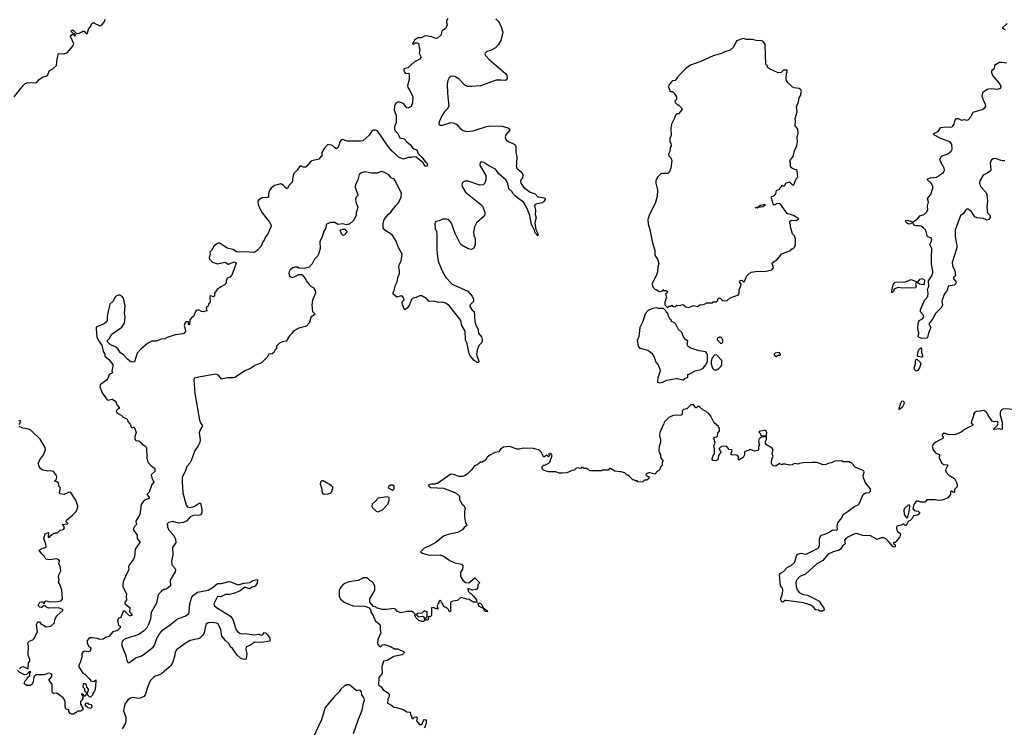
# Model space of a CAD drawing. Extents: x 2206940 to 2356632, y 511582 to 673215.
# Tile 27 of 228: x 2260547 to 2272442, y 538736 to 547277. Entities that reach past the tile are written whole.
import ezdxf

# ---------------------------------------------------------------- set-up
doc = ezdxf.new("R2010")
doc.units = 0

msp = doc.modelspace()

# ---------------------------------------------------------------- linework, layer by layer
at = {"layer": '0CON10XD'}
for points in [[(2260480, 546345), (2260591, 546489), (2260613, 546507), (2260645, 546518), (2260744, 546516), (2260755, 546522), (2260783, 546555), (2260825, 546587), (2260865, 546594), (2260882, 546605), (2260907, 546663), (2260947, 546683), (2260993, 546725), (2261000, 546805), (2261015, 546870), (2261075, 546864), (2261121, 546879), (2261186, 546954), (2261200, 546985), (2261162, 547075), (2261175, 547100), (2261195, 547100), (2261215, 547080), (2261220, 547095), (2261208, 547108), (2261192, 547112), (2261172, 547132), (2261170, 547145), (2261187, 547157), (2261235, 547110), (2261267, 547113), (2261315, 547138), (2261327, 547137), (2261352, 547112), (2261365, 547110), (2261378, 547165), (2261410, 547205), (2261412, 547218), (2261432, 547238), (2261445, 547240), (2261455, 547230), (2261515, 547203), (2261535, 547208), (2261572, 547255), (2261578, 547285)], [(2266298, 547288), (2266327, 547265), (2266361, 547205), (2266384, 547125), (2266358, 547025), (2266328, 546975), (2266295, 546938), (2266242, 546908), (2266190, 546895), (2266170, 546875), (2266168, 546865), (2266174, 546844), (2266220, 546795), (2266416, 546626), (2266430, 546605), (2266437, 546573), (2266428, 546552), (2266415, 546542), (2266365, 546549), (2266305, 546546), (2266115, 546481), (2266005, 546471), (2265955, 546472), (2265926, 546486), (2265850, 546565), (2265805, 546593), (2265775, 546597), (2265755, 546591), (2265735, 546574), (2265719, 546545), (2265711, 546505), (2265714, 546386), (2265731, 546235), (2265713, 546197), (2265677, 546165), (2265652, 546125), (2265614, 546045), (2265610, 546015), (2265623, 546003), (2265653, 546003), (2265754, 546036), (2265785, 546034), (2265822, 546015), (2265871, 545961), (2265905, 545938), (2265948, 545928), (2266025, 545936), (2266185, 545987), (2266235, 545996), (2266375, 545992), (2266445, 545973), (2266465, 545958), (2266467, 545945), (2266417, 545885), (2266411, 545851), (2266428, 545825), (2266455, 545803), (2266505, 545783), (2266532, 545765), (2266542, 545745), (2266540, 545675), (2266553, 545625), (2266548, 545535), (2266544, 545514), (2266554, 545484), (2266612, 545432), (2266627, 545405), (2266623, 545365), (2266600, 545345), (2266598, 545325), (2266603, 545305), (2266634, 545255), (2266714, 545194), (2266775, 545176), (2266808, 545138), (2266885, 545126), (2266894, 545105), (2266884, 545085), (2266864, 545065), (2266795, 545053), (2266775, 545045), (2266768, 545035), (2266779, 544975), (2266775, 544925), (2266788, 544885), (2266773, 544847), (2266772, 544825), (2266784, 544744), (2266806, 544695), (2266805, 544670), (2266774, 544705), (2266767, 544735), (2266731, 544805), (2266709, 544915), (2266672, 545005), (2266633, 545075), (2266566, 545124), (2266531, 545151), (2266509, 545175), (2266494, 545205), (2266457, 545235), (2266444, 545295), (2266425, 545339), (2266341, 545411), (2266295, 545472), (2266201, 545521), (2266155, 545554), (2266125, 545563), (2266108, 545555), (2266107, 545525), (2266114, 545504), (2266177, 545395), (2266180, 545345), (2266166, 545304), (2266145, 545282), (2266105, 545278), (2265965, 545330), (2265925, 545330), (2265897, 545313), (2265890, 545285), (2265897, 545255), (2265934, 545194), (2266115, 545052), (2266138, 545025), (2266166, 544956), (2266166, 544924), (2266158, 544905), (2266067, 544825), (2266042, 544775), (2266031, 544715), (2266034, 544674), (2266048, 544635), (2266048, 544565), (2266032, 544518), (2266005, 544502), (2265965, 544512), (2265890, 544555), (2265867, 544577), (2265807, 544695), (2265762, 544822), (2265730, 544860), (2265705, 544871), (2265655, 544869), (2265615, 544850), (2265575, 544840), (2265564, 544815), (2265566, 544755), (2265582, 544722), (2265587, 544687), (2265588, 544505), (2265594, 544414), (2265604, 544364), (2265638, 544275), (2265670, 544205), (2265696, 544165), (2265771, 544085), (2265961, 544001), (2266015, 543940), (2266028, 543905), (2266028, 543875), (2265990, 543835), (2265983, 543815), (2266015, 543772), (2266037, 543755), (2266046, 543635), (2266057, 543595), (2266084, 543534), (2266091, 543495), (2266125, 543450), (2266134, 543415), (2266134, 543395), (2266124, 543376), (2266093, 543345), (2266072, 543288), (2266066, 543235), (2266093, 543155), (2266090, 543140), (2266075, 543140), (2266037, 543165), (2265994, 543215), (2265978, 543245), (2265954, 543365), (2265932, 543412), (2265927, 543517), (2265890, 543585), (2265876, 543645), (2265735, 543827), (2265689, 543855), (2265655, 543868), (2265605, 543864), (2265555, 543878), (2265495, 543876), (2265465, 543906), (2265405, 543946), (2265375, 543943), (2265335, 543924), (2265298, 543915), (2265279, 543901), (2265258, 543835), (2265237, 543805), (2265203, 543773), (2265190, 543785), (2265167, 543855), (2265169, 543871), (2265190, 543895), (2265185, 543920), (2265175, 543933), (2265155, 543942), (2265105, 543928), (2265060, 543965), (2265060, 543985), (2265072, 544008), (2265088, 544072), (2265107, 544113), (2265114, 544165), (2265134, 544215), (2265136, 544245), (2265128, 544295), (2265135, 544328), (2265154, 544365), (2265166, 544445), (2265118, 544535), (2265094, 544605), (2265045, 544682), (2264957, 544737), (2264938, 544765), (2264938, 544815), (2264952, 544865), (2264998, 544925), (2265032, 544955), (2265088, 545032), (2265123, 545065), (2265154, 545135), (2265158, 545185), (2265083, 545333), (2265071, 545351), (2265035, 545370), (2265005, 545403), (2264954, 545434), (2264916, 545446), (2264865, 545424), (2264795, 545424), (2264715, 545440), (2264675, 545427), (2264650, 545410), (2264632, 545345), (2264603, 545285), (2264600, 545255), (2264630, 545165), (2264630, 545155), (2264610, 545135), (2264602, 545115), (2264608, 545075), (2264630, 545015), (2264613, 544945), (2264612, 544915), (2264578, 544855), (2264535, 544812), (2264495, 544800), (2264445, 544812), (2264395, 544807), (2264355, 544828), (2264305, 544828), (2264255, 544810), (2264248, 544802), (2264245, 544760), (2264223, 544725), (2264203, 544655), (2264172, 544595), (2264178, 544515), (2264162, 544458), (2264148, 544425), (2264108, 544385), (2264081, 544329), (2264045, 544292), (2263985, 544272), (2263918, 544278), (2263905, 544290), (2263885, 544292), (2263865, 544292), (2263845, 544283), (2263815, 544257), (2263801, 544235), (2263797, 544215), (2263806, 544186), (2263822, 544172), (2263845, 544167), (2263918, 544202), (2263955, 544200), (2263980, 544175), (2264002, 544142), (2264008, 544125), (2264045, 544080), (2264067, 544057), (2264099, 544039), (2264118, 544005), (2264122, 543978), (2264085, 543890), (2264076, 543835), (2264084, 543755), (2264113, 543725), (2264108, 543715), (2264070, 543690), (2264043, 543615), (2264011, 543579), (2263920, 543555), (2263850, 543515), (2263835, 543490), (2263805, 543460), (2263765, 543398), (2263721, 543389), (2263685, 543372), (2263650, 543335), (2263650, 543305), (2263632, 543298), (2263620, 543265), (2263595, 543242), (2263555, 543240), (2263538, 543205), (2263468, 543135), (2263389, 543101), (2263335, 543066), (2263265, 543038), (2263155, 542963), (2263125, 542953), (2263055, 542956), (2262985, 542939), (2262948, 542988), (2262917, 542997), (2262685, 542960), (2262660, 542950), (2262650, 542935), (2262662, 542765), (2262720, 542445), (2262730, 542410), (2262756, 542375), (2262730, 542335), (2262715, 542290), (2262728, 542205), (2262722, 542175), (2262704, 542135), (2262662, 542078), (2262624, 541965), (2262604, 541925), (2262567, 541883), (2262546, 541825), (2262509, 541755), (2262508, 541698), (2262517, 541565), (2262558, 541415), (2262575, 541396), (2262605, 541390), (2262655, 541402), (2262715, 541441), (2262731, 541441), (2262748, 541365), (2262749, 541325), (2262738, 541305), (2262725, 541298), (2262648, 541292), (2262605, 541276), (2262565, 541229), (2262525, 541208), (2262465, 541201), (2262395, 541218), (2262344, 541206), (2262330, 541190), (2262332, 541155), (2262349, 541115), (2262409, 541049), (2262431, 541005), (2262432, 540965), (2262394, 540905), (2262396, 540815), (2262379, 540745), (2262386, 540696), (2262422, 540655), (2262430, 540635), (2262426, 540614), (2262365, 540510), (2262368, 540445), (2262325, 540406), (2262305, 540397), (2262285, 540397), (2262262, 540378), (2262220, 540335), (2262201, 540235), (2262137, 540123), (2262127, 540045), (2262103, 539975), (2262081, 539935), (2262044, 539896), (2261985, 539854), (2261815, 539800), (2261788, 539775), (2261778, 539745), (2261789, 539699), (2261825, 539615), (2261840, 539540), (2261855, 539519), (2261875, 539517), (2261953, 539577), (2262010, 539595), (2262050, 539620), (2262159, 539701), (2262177, 539727), (2262203, 539807), (2262235, 539865)], [(2265719, 547291), (2265704, 547265), (2265702, 547245), (2265711, 547215), (2265705, 547195), (2265689, 547171), (2265652, 547145), (2265642, 547125), (2265638, 547095), (2265595, 547054), (2265575, 547049), (2265525, 547071), (2265446, 547084), (2265395, 547060), (2265355, 547058), (2265315, 547030), (2265308, 547012), (2265295, 547000), (2265292, 546985), (2265307, 546983), (2265325, 547000), (2265345, 547000), (2265365, 546990), (2265371, 546941), (2265382, 546915), (2265372, 546875), (2265397, 546825), (2265378, 546802), (2265312, 546765), (2265235, 546698), (2265188, 546685), (2265187, 546665), (2265195, 546643), (2265205, 546633), (2265225, 546628), (2265245, 546630), (2265252, 546622), (2265250, 546555), (2265232, 546485), (2265237, 546457), (2265262, 546422), (2265297, 546347), (2265291, 546275), (2265275, 546231), (2265235, 546208), (2265225, 546212), (2265193, 546253), (2265170, 546270), (2265125, 546286), (2265091, 546269), (2265076, 546235), (2265070, 546185), (2265096, 546125), (2265093, 546035), (2265074, 545984), (2265074, 545955), (2265084, 545935), (2265114, 545905), (2265141, 545851), (2265190, 545840), (2265222, 545802), (2265269, 545765), (2265292, 545732), (2265309, 545719), (2265346, 545706), (2265362, 545662), (2265405, 545618), (2265444, 545564), (2265463, 545553), (2265474, 545525), (2265465, 545504), (2265445, 545509), (2265420, 545550), (2265335, 545618), (2265305, 545622), (2265275, 545612), (2265245, 545613), (2265185, 545594), (2265132, 545615), (2265045, 545692), (2264999, 545745), (2264869, 545935), (2264845, 545943), (2264818, 545942), (2264800, 545930), (2264769, 545885), (2264694, 545816), (2264665, 545811), (2264503, 545813), (2264445, 545830), (2264425, 545818), (2264415, 545802), (2264396, 545735), (2264375, 545720), (2264355, 545730), (2264325, 545758), (2264275, 545770), (2264265, 545768), (2264227, 545723), (2264199, 545675), (2264199, 545631), (2264181, 545619), (2264160, 545595), (2264078, 545572), (2264055, 545558), (2264002, 545498), (2263975, 545498), (2263949, 545509), (2263932, 545508), (2263899, 545461), (2263860, 545420), (2263848, 545375), (2263837, 545315), (2263801, 545279), (2263781, 545239), (2263765, 545238), (2263735, 545277), (2263700, 545295), (2263625, 545276), (2263584, 545245), (2263570, 545225), (2263551, 545179), (2263552, 545145), (2263545, 545132), (2263475, 545126), (2263436, 545104), (2263425, 545088), (2263428, 545045), (2263442, 545005), (2263478, 544945), (2263563, 544835), (2263581, 544805), (2263583, 544785), (2263541, 544685), (2263518, 544655), (2263502, 544615), (2263483, 544595), (2263466, 544545), (2263415, 544491), (2263395, 544474), (2263372, 544468), (2263283, 544477), (2263185, 544471), (2263165, 544477), (2263123, 544503), (2263055, 544519), (2262965, 544580), (2262945, 544579), (2262923, 544567), (2262895, 544548), (2262865, 544492), (2262845, 544470), (2262846, 544445), (2262836, 544405), (2262840, 544385), (2262875, 544349), (2262935, 544331), (2263025, 544350), (2263038, 544348), (2263065, 544328), (2263075, 544328), (2263135, 544353), (2263155, 544347), (2263162, 544335), (2263160, 544325), (2263144, 544296), (2263115, 544200), (2263085, 544170), (2263050, 544155), (2263050, 544145), (2263040, 544135), (2263040, 544095), (2263020, 544075), (2262975, 544052), (2262931, 544019), (2262902, 543975), (2262900, 543945), (2262888, 543932), (2262855, 543942), (2262842, 543935), (2262847, 543873), (2262828, 543845), (2262825, 543820), (2262800, 543805), (2262808, 543762), (2262765, 543751), (2262745, 543753), (2262715, 543772), (2262695, 543772), (2262680, 543765), (2262667, 543745), (2262651, 543699), (2262625, 543682), (2262602, 543655), (2262598, 543592), (2262580, 543605), (2262590, 543615), (2262585, 543630), (2262555, 543630), (2262540, 543615), (2262532, 543585), (2262547, 543547), (2262550, 543515), (2262529, 543491), (2262516, 543484), (2262425, 543474), (2262329, 543441), (2262300, 543425), (2262255, 543420), (2262223, 543407)], [(2272455, 547157), (2272425, 547172), (2272424, 547185), (2272477, 547233)], [(2268378, 543802), (2268392, 543818), (2268415, 543820), (2268425, 543830), (2268435, 543820), (2268465, 543810), (2268485, 543830), (2268525, 543828), (2268555, 543838), (2268567, 543837), (2268593, 543813), (2268625, 543804), (2268685, 543826), (2268735, 543817), (2268763, 543837), (2268802, 543838), (2268835, 543850), (2268845, 543860), (2268915, 543860), (2268925, 543870), (2268965, 543872), (2268977, 543885), (2268985, 543910), (2268995, 543918), (2269013, 543913), (2269043, 543883), (2269092, 543888), (2269129, 543921), (2269230, 543955), (2269240, 543975), (2269238, 544015), (2269262, 544075), (2269262, 544085), (2269242, 544115), (2269255, 544130), (2269272, 544132), (2269290, 544115), (2269303, 544117), (2269330, 544185), (2269362, 544218), (2269375, 544220), (2269385, 544230), (2269465, 544242), (2269545, 544238), (2269635, 544258), (2269652, 544285), (2269638, 544335), (2269642, 544345), (2269695, 544380), (2269740, 544435), (2269740, 544445), (2269857, 544493), (2269875, 544510), (2269885, 544510), (2269910, 544535), (2269910, 544545), (2269920, 544555), (2269920, 544635), (2269910, 544645), (2269910, 544665), (2269883, 544693), (2269860, 544775), (2269860, 544805), (2269850, 544815), (2269850, 544845), (2269875, 544857), (2269926, 544854), (2269960, 544875), (2269894, 544914), (2269818, 544938), (2269739, 545049), (2269723, 545057), (2269690, 545055), (2269665, 545040), (2269653, 545043), (2269628, 545125), (2269630, 545145), (2269657, 545153), (2269680, 545175), (2269690, 545215), (2269730, 545235), (2269730, 545245), (2269748, 545262), (2269752, 545278), (2269765, 545270), (2269785, 545270), (2269805, 545310), (2269845, 545320), (2269882, 545282), (2269898, 545282), (2269928, 545355), (2269948, 545375), (2269940, 545455), (2269927, 545467), (2269893, 545473), (2269871, 545491), (2269858, 545508), (2269860, 545545), (2269852, 545565), (2269860, 545585), (2269892, 545625), (2269906, 545694), (2269934, 545755), (2269944, 545805), (2269940, 545865), (2269953, 545905), (2269953, 545925), (2269942, 545965), (2269917, 545995), (2269921, 546055), (2269916, 546085), (2269939, 546165), (2269932, 546225), (2269956, 546284), (2269963, 546335), (2269983, 546365), (2269982, 546385), (2269993, 546415), (2269985, 546432), (2269965, 546446), (2269904, 546454), (2269880, 546465), (2269825, 546520), (2269810, 546545), (2269808, 546565), (2269810, 546635), (2269820, 546645), (2269818, 546668), (2269775, 546670), (2269745, 546640), (2269708, 546638), (2269603, 546683), (2269582, 546702), (2269580, 546725), (2269565, 546730), (2269560, 546745), (2269556, 546855), (2269552, 546982), (2269525, 547018), (2269506, 547026), (2269455, 547024), (2269405, 547040), (2269325, 547040), (2269285, 547051), (2269207, 547023), (2269172, 546945), (2269131, 546909), (2269065, 546890), (2269025, 546868), (2268925, 546840), (2268775, 546773), (2268652, 546728), (2268595, 546688), (2268537, 546633), (2268492, 546585), (2268466, 546544), (2268435, 546540), (2268425, 546530), (2268402, 546505), (2268382, 546465), (2268397, 546437), (2268400, 546415), (2268405, 546410), (2268435, 546410), (2268455, 546390), (2268480, 546345), (2268480, 546315), (2268460, 546295), (2268470, 546275), (2268495, 546250), (2268505, 546250), (2268538, 546218), (2268548, 546195), (2268505, 546140), (2268485, 546140), (2268470, 546125), (2268462, 546095), (2268420, 546015), (2268412, 545965), (2268417, 545885), (2268400, 545845), (2268402, 545805), (2268412, 545785), (2268417, 545755), (2268407, 545733), (2268400, 545685), (2268383, 545655), (2268388, 545635), (2268415, 545610), (2268426, 545576), (2268412, 545485), (2268397, 545443), (2268378, 545422), (2268295, 545420), (2268255, 545380), (2268233, 545337), (2268230, 545305), (2268252, 545225), (2268246, 545144), (2268225, 545060), (2268157, 544925), (2268137, 544865), (2268140, 544815), (2268160, 544745), (2268190, 544585), (2268218, 544495), (2268219, 544435), (2268250, 544385), (2268267, 544335), (2268254, 544296), (2268250, 544235), (2268240, 544195), (2268188, 544092), (2268190, 544055), (2268225, 544020), (2268235, 544020), (2268275, 543998), (2268308, 544002), (2268315, 544020), (2268325, 544010), (2268355, 544008), (2268372, 543995), (2268368, 543982), (2268350, 543965), (2268360, 543915), (2268350, 543905), (2268350, 543885), (2268340, 543875), (2268340, 543835), (2268372, 543802), (2268378, 543802)], [(2272448, 545572), (2272415, 545572), (2272335, 545602), (2272305, 545598), (2272288, 545585), (2272271, 545545), (2272280, 545465), (2272276, 545454), (2272242, 545428), (2272185, 545399), (2272147, 545333), (2272142, 545305), (2272155, 545265), (2272220, 545195), (2272229, 545169), (2272238, 545085), (2272232, 545015), (2272238, 544945), (2272267, 544917), (2272272, 544888), (2272255, 544866), (2272235, 544858), (2272185, 544878), (2272114, 544884), (2272087, 544897), (2272042, 544965), (2272005, 544990), (2271985, 544990), (2271975, 544983), (2271946, 544934), (2271912, 544915), (2271849, 544735), (2271849, 544665), (2271859, 544588), (2271869, 544555), (2271868, 544525), (2271813, 544345), (2271815, 544305), (2271842, 544245), (2271850, 544185), (2271827, 544165), (2271826, 544155), (2271854, 544115), (2271859, 544095), (2271835, 544074), (2271765, 544059), (2271757, 544025), (2271745, 543996), (2271721, 543968), (2271690, 543895), (2271686, 543875), (2271694, 543835), (2271684, 543805), (2271609, 543731), (2271576, 543664), (2271531, 543605), (2271552, 543562), (2271524, 543495), (2271515, 543440), (2271505, 543432), (2271445, 543429), (2271415, 543440), (2271401, 543455), (2271407, 543495), (2271395, 543545), (2271401, 543615), (2271415, 543647), (2271455, 543666), (2271470, 543690), (2271463, 543713), (2271431, 543751), (2271431, 543775), (2271479, 543891), (2271516, 543935), (2271521, 543975), (2271514, 544025), (2271531, 544055), (2271526, 544125), (2271567, 544185), (2271579, 544225), (2271580, 544245), (2271561, 544325), (2271562, 544408), (2271565, 544515), (2271543, 544565), (2271563, 544605), (2271566, 544626), (2271556, 544646), (2271515, 544658), (2271494, 544735), (2271466, 544766), (2271435, 544784), (2271415, 544791), (2271375, 544788), (2271354, 544794), (2271335, 544830), (2271307, 544813), (2271285, 544811), (2271255, 544831), (2271246, 544845), (2271251, 544855), (2271265, 544859), (2271335, 544838), (2271389, 544871), (2271420, 544910), (2271475, 544924), (2271505, 544960), (2271518, 544985), (2271513, 545027), (2271526, 545075), (2271514, 545116), (2271525, 545136), (2271554, 545166), (2271579, 545245), (2271577, 545267), (2271556, 545305), (2271514, 545345), (2271513, 545355), (2271551, 545369), (2271622, 545375), (2271705, 545433), (2271718, 545462), (2271714, 545484), (2271673, 545557), (2271664, 545595), (2271681, 545629), (2271760, 545660), (2271800, 545690), (2271811, 545715), (2271809, 545775), (2271784, 545804), (2271675, 545842), (2271598, 545882), (2271588, 545895), (2271592, 545905), (2271645, 545933), (2271674, 545976), (2271735, 545985), (2271795, 545981), (2271815, 545989), (2271834, 546015), (2271849, 546065), (2271865, 546086), (2271885, 546086), (2271925, 546063), (2271955, 546073), (2271985, 546064), (2272005, 546069), (2272036, 546104), (2272065, 546160), (2272176, 546194), (2272206, 546214), (2272217, 546235), (2272216, 546255), (2272190, 546305), (2272176, 546355), (2272188, 546405), (2272235, 546439), (2272275, 546446), (2272365, 546440), (2272395, 546452), (2272402, 546465), (2272402, 546475), (2272380, 546515), (2272304, 546604), (2272290, 546635), (2272291, 546659), (2272297, 546673), (2272325, 546692), (2272327, 546725), (2272334, 546736), (2272385, 546764), (2272415, 546766), (2272474, 546756)], [(2269455, 545004), (2269430, 545005), (2269470, 545020), (2269492, 545038), (2269535, 545048), (2269550, 545045), (2269550, 545035), (2269525, 545018), (2269468, 545012), (2269455, 545004)], [(2264455, 544672), (2264433, 544693), (2264420, 544735), (2264445, 544750), (2264475, 544748), (2264500, 544725), (2264500, 544715), (2264482, 544698), (2264480, 544685), (2264455, 544672)], [(2271085, 543984), (2271080, 543985), (2271081, 544005), (2271099, 544075), (2271112, 544098), (2271125, 544107), (2271247, 544113), (2271315, 544140), (2271395, 544110), (2271425, 544145), (2271445, 544152), (2271466, 544146), (2271476, 544135), (2271473, 544087), (2271465, 544078), (2271417, 544083), (2271395, 544100), (2271375, 544100), (2271368, 544085), (2271377, 544055), (2271368, 544042), (2271215, 544037), (2271155, 544044), (2271110, 544025), (2271104, 543995), (2271085, 543984)], [(2262223, 543407), (2262195, 543398), (2262145, 543395), (2262091, 543369), (2262010, 543300), (2261968, 543252), (2261935, 543149), (2261915, 543142), (2261889, 543149), (2261854, 543174), (2261805, 543226), (2261764, 543255), (2261733, 543305), (2261695, 543334), (2261644, 543354), (2261607, 543387), (2261609, 543405), (2261626, 543424), (2261660, 543480), (2261782, 543565), (2261812, 543615), (2261821, 543685), (2261815, 543735), (2261821, 543825), (2261802, 543915), (2261785, 543935), (2261755, 543951), (2261735, 543951), (2261718, 543942), (2261698, 543922), (2261675, 543879), (2261636, 543844), (2261616, 543754), (2261602, 543698), (2261603, 543647), (2261598, 543635), (2261566, 543604), (2261479, 543571), (2261472, 543565), (2261469, 543545), (2261480, 543445), (2261511, 543385), (2261539, 543349), (2261554, 543274), (2261575, 543240), (2261577, 543215), (2261622, 543175), (2261672, 543115), (2261674, 543094), (2261660, 543035), (2261670, 543015), (2261628, 542995), (2261612, 542945), (2261596, 542924), (2261520, 542870), (2261514, 542845), (2261544, 542775), (2261605, 542687), (2261615, 542683), (2261665, 542696), (2261704, 542674), (2261724, 542624), (2261750, 542595), (2261748, 542582), (2261735, 542580), (2261713, 542557), (2261722, 542535), (2261735, 542522), (2261774, 542504), (2261799, 542479), (2261846, 542456), (2261850, 542435), (2261887, 542385), (2261895, 542360), (2261905, 542350), (2261925, 542358), (2261935, 542350), (2261953, 542295), (2261937, 542245), (2261938, 542215), (2261949, 542199), (2261985, 542193), (2262005, 542177), (2262025, 542153), (2262060, 542135), (2262078, 542115), (2262082, 541985), (2262094, 541935), (2262135, 541891), (2262178, 541865), (2262178, 541825), (2262136, 541784), (2262142, 541745), (2262166, 541695), (2262142, 541668), (2262112, 541575), (2262084, 541546), (2262110, 541515), (2262111, 541499), (2262075, 541486), (2262044, 541465), (2262016, 541424), (2262000, 541305), (2261952, 541225), (2261950, 541215), (2261960, 541185), (2261932, 541158), (2261917, 541125), (2261967, 541055), (2261968, 541015), (2262000, 540975), (2261999, 540965), (2261940, 540885), (2261932, 540795), (2261923, 540765), (2261869, 540691), (2261863, 540675), (2261866, 540635), (2261836, 540585), (2261798, 540492), (2261791, 540455), (2261794, 540435), (2261837, 540343), (2261832, 540315), (2261837, 540275), (2261818, 540242), (2261818, 540228), (2261871, 540185), (2261876, 540174), (2261874, 540134), (2261900, 540095), (2261900, 540085), (2261885, 540080), (2261873, 540083), (2261815, 540140), (2261795, 540138), (2261768, 540062), (2261745, 540052), (2261727, 540025), (2261740, 539965), (2261760, 539955), (2261760, 539935), (2261742, 539915), (2261730, 539905), (2261671, 539889), (2261625, 539831), (2261585, 539818), (2261555, 539798), (2261515, 539797), (2261485, 539808), (2261424, 539816), (2261395, 539817), (2261382, 539808), (2261363, 539785), (2261364, 539754), (2261377, 539717), (2261407, 539695), (2261403, 539665), (2261395, 539654), (2261375, 539646), (2261335, 539654), (2261315, 539650), (2261296, 539625), (2261296, 539585), (2261276, 539515), (2261260, 539485), (2261263, 539465), (2261310, 539390), (2261335, 539378), (2261386, 539326), (2261405, 539298), (2261425, 539288), (2261446, 539294), (2261468, 539308), (2261468, 539285), (2261458, 539195), (2261448, 539162), (2261430, 539145), (2261428, 539122), (2261408, 539102), (2261395, 539100), (2261372, 539122), (2261365, 539140), (2261355, 539140), (2261340, 539125), (2261335, 539110), (2261322, 539112), (2261318, 539128), (2261305, 539140), (2261290, 539135), (2261310, 539115), (2261310, 539085), (2261298, 539062), (2261283, 539047), (2261280, 539015), (2261310, 538965), (2261310, 538945), (2261285, 538930), (2261245, 538930), (2261225, 538910), (2261215, 538910), (2261196, 538894), (2261174, 538894), (2261155, 538902), (2261142, 538925), (2261140, 538945), (2261115, 538950), (2261105, 538960), (2261097, 538985), (2261098, 539045), (2261086, 539076), (2261073, 539093), (2260997, 539147), (2260955, 539142), (2260945, 539150), (2260939, 539175), (2260938, 539255), (2260898, 539305), (2260930, 539345), (2260938, 539365), (2260929, 539379), (2260895, 539387), (2260843, 539367), (2260745, 539368), (2260718, 539345), (2260708, 539282), (2260695, 539252), (2260675, 539242), (2260635, 539242), (2260612, 539252), (2260603, 539263), (2260612, 539298), (2260638, 539322), (2260642, 539338), (2260668, 539362), (2260670, 539395), (2260680, 539405), (2260665, 539410), (2260628, 539372), (2260605, 539370), (2260550, 539395), (2260520, 539425)], [(2268275, 542892), (2268315, 542900), (2268365, 542927), (2268477, 542947), (2268495, 542948), (2268562, 542928), (2268583, 542947), (2268618, 542962), (2268620, 542995), (2268625, 543000), (2268635, 543000), (2268705, 543038), (2268777, 543053), (2268805, 543070), (2268835, 543110), (2268858, 543155), (2268856, 543236), (2268835, 543270), (2268755, 543280), (2268655, 543313), (2268624, 543334), (2268612, 543355), (2268618, 543395), (2268590, 543415), (2268568, 543448), (2268545, 543500), (2268506, 543536), (2268475, 543600), (2268458, 543618), (2268420, 543635), (2268420, 543645), (2268405, 543660), (2268380, 543705), (2268380, 543725), (2268362, 543742), (2268358, 543758), (2268325, 543790), (2268265, 543790), (2268257, 543797), (2268235, 543800), (2268185, 543788), (2268140, 543765), (2268104, 543726), (2268076, 543634), (2268038, 543562), (2268028, 543455), (2268008, 543405), (2268020, 543335), (2268032, 543322), (2268043, 543313), (2268135, 543290), (2268185, 543252), (2268213, 543205), (2268230, 543145), (2268261, 543111), (2268283, 543045), (2268282, 543025), (2268258, 542955), (2268250, 542915), (2268252, 542902), (2268275, 542892)], [(2269025, 543370), (2269040, 543385), (2269040, 543415), (2269032, 543422), (2269030, 543435), (2269005, 543450), (2268995, 543440), (2268982, 543438), (2268973, 543427), (2268973, 543413), (2269012, 543372), (2269025, 543370)], [(2268965, 543050), (2268975, 543060), (2268985, 543060), (2269020, 543095), (2269030, 543115), (2269030, 543165), (2268968, 543228), (2268945, 543230), (2268912, 543195), (2268900, 543155), (2268902, 543125), (2268915, 543070), (2268935, 543050), (2268965, 543050)], [(2269685, 543210), (2269715, 543230), (2269725, 543220), (2269738, 543232), (2269725, 543260), (2269675, 543250), (2269662, 543238), (2269662, 543232), (2269685, 543210)], [(2271445, 543204), (2271400, 543210), (2271392, 543225), (2271400, 543275), (2271415, 543301), (2271435, 543316), (2271442, 543305), (2271443, 543265), (2271455, 543225), (2271455, 543214), (2271445, 543204)], [(2271375, 543036), (2271357, 543055), (2271351, 543075), (2271369, 543125), (2271369, 543165), (2271375, 543178), (2271385, 543180), (2271426, 543145), (2271434, 543125), (2271418, 543075), (2271395, 543043), (2271375, 543036)], [(2272563, 542573), (2272435, 542578), (2272415, 542570), (2272395, 542550), (2272390, 542535), (2272390, 542505), (2272414, 542415), (2272417, 542333), (2272405, 542330), (2272385, 542338), (2272315, 542332), (2272315, 542340), (2272358, 542382), (2272368, 542405), (2272365, 542420), (2272355, 542428), (2272325, 542422), (2272295, 542430), (2272250, 542495), (2272240, 542525), (2272218, 542548), (2272205, 542550), (2272195, 542560), (2272163, 542557), (2272155, 542550), (2272103, 542547), (2272085, 542540), (2272070, 542515), (2272070, 542495), (2272040, 542415), (2272040, 542405), (2272060, 542395), (2272060, 542385), (2272048, 542375), (2271960, 542330), (2271920, 542300), (2271845, 542267), (2271765, 542272), (2271715, 542288), (2271692, 542265), (2271692, 542255), (2271702, 542245), (2271703, 542225), (2271613, 542177), (2271588, 542155), (2271571, 542125), (2271584, 542085), (2271613, 542043), (2271657, 542027), (2271656, 541985), (2271685, 541925), (2271709, 541909), (2271750, 541905), (2271759, 541899), (2271732, 541845), (2271738, 541815), (2271770, 541780), (2271839, 541739), (2271865, 541690), (2271872, 541665), (2271872, 541638), (2271840, 541605), (2271840, 541575), (2271835, 541570), (2271825, 541572), (2271803, 541587), (2271793, 541577), (2271790, 541545), (2271760, 541505), (2271725, 541488), (2271685, 541477), (2271645, 541472), (2271605, 541480), (2271525, 541482), (2271505, 541480), (2271485, 541452), (2271435, 541453), (2271405, 541467), (2271385, 541466), (2271372, 541458), (2271348, 541425), (2271338, 541375), (2271353, 541353), (2271400, 541345), (2271420, 541325), (2271415, 541310), (2271392, 541298), (2271345, 541290), (2271330, 541255), (2271305, 541232), (2271280, 541220), (2271255, 541172), (2271245, 541170), (2271225, 541192), (2271195, 541175), (2271145, 541164), (2271138, 541145), (2271143, 541113), (2271155, 541096), (2271177, 541085), (2271186, 541065), (2271178, 541035), (2271135, 540979), (2271125, 540968), (2271102, 540965), (2271104, 540954), (2271125, 540940), (2271125, 540912), (2271115, 540910), (2271095, 540920), (2271051, 540971), (2271011, 541011), (2270985, 541023), (2270955, 541023), (2270905, 541001), (2270825, 541047), (2270732, 541052), (2270655, 541074), (2270625, 541068), (2270535, 541024), (2270511, 540995), (2270518, 540952), (2270505, 540938), (2270485, 540928), (2270463, 540885), (2270445, 540872), (2270375, 540854), (2270314, 540825), (2270250, 540750), (2270175, 540707), (2270040, 540585), (2269972, 540555), (2269930, 540510), (2269924, 540484), (2269928, 540435), (2269941, 540395), (2269964, 540364), (2270010, 540340), (2270065, 540330), (2270162, 540282), (2270205, 540260), (2270232, 540212), (2270263, 540175), (2270265, 540150), (2270245, 540138), (2270215, 540138), (2270195, 540150), (2270165, 540152), (2270141, 540181), (2270105, 540208), (2270015, 540236), (2269805, 540266), (2269794, 540266), (2269765, 540247), (2269755, 540250), (2269743, 540275), (2269743, 540295), (2269764, 540345), (2269766, 540395), (2269759, 540419), (2269739, 540445), (2269726, 540575), (2269737, 540595), (2269774, 540616), (2269820, 540665), (2269865, 540688), (2269907, 540723), (2269917, 540743), (2269930, 540805), (2269944, 540825), (2269987, 540837), (2270035, 540827), (2270055, 540828), (2270193, 540897), (2270207, 540925), (2270210, 541005), (2270219, 541035), (2270235, 541056), (2270285, 541072), (2270325, 541090), (2270365, 541120), (2270420, 541115), (2270427, 541125), (2270424, 541165), (2270432, 541205), (2270477, 541263), (2270494, 541306), (2270556, 541344), (2270635, 541404), (2270677, 541423), (2270688, 541435), (2270735, 541546), (2270765, 541564), (2270809, 541571), (2270824, 541585), (2270826, 541616), (2270765, 541685), (2270742, 541745), (2270737, 541773), (2270750, 541815), (2270745, 541830), (2270640, 541875), (2270620, 541895), (2270620, 541905), (2270595, 541930), (2270585, 541930), (2270575, 541940), (2270495, 541940), (2270475, 541952), (2270395, 541950), (2270355, 541928), (2270324, 541926), (2270285, 541908), (2270255, 541902), (2270182, 541932), (2270115, 541932), (2270015, 541928), (2269965, 541920), (2269955, 541912), (2269905, 541918), (2269877, 541903), (2269845, 541900), (2269795, 541912), (2269765, 541910), (2269755, 541902), (2269725, 541918), (2269681, 541889), (2269651, 541891), (2269636, 541905), (2269629, 541925), (2269634, 541975), (2269648, 542005), (2269638, 542035), (2269650, 542085), (2269636, 542106), (2269570, 542145), (2269558, 542165), (2269558, 542185), (2269570, 542215), (2269568, 542265), (2269574, 542295), (2269555, 542323), (2269480, 542305), (2269480, 542295), (2269497, 542277), (2269502, 542252), (2269555, 542260), (2269560, 542245), (2269555, 542240), (2269515, 542240), (2269481, 542219), (2269473, 542185), (2269483, 542147), (2269473, 542125), (2269472, 542085), (2269465, 542078), (2269425, 542070), (2269375, 542087), (2269310, 542065), (2269302, 542055), (2269302, 542025), (2269286, 541994), (2269235, 541960), (2269230, 541965), (2269232, 542002), (2269223, 542013), (2269205, 542020), (2269143, 542023), (2269140, 542045), (2269152, 542075), (2269150, 542085), (2269118, 542088), (2269085, 542130), (2269030, 542125), (2269012, 542118), (2268998, 542102), (2268998, 542088), (2269015, 542070), (2269018, 542055), (2268990, 542015), (2268980, 541965), (2268955, 541952), (2268920, 541955), (2268913, 541963), (2268913, 541977), (2268920, 542005), (2268940, 542035), (2268942, 542095), (2268933, 542135), (2268948, 542165), (2268932, 542225), (2268938, 542232), (2268976, 542244), (2268982, 542285), (2269000, 542315), (2269000, 542345), (2268990, 542355), (2268990, 542365), (2268935, 542410), (2268895, 542490), (2268890, 542505), (2268868, 542528), (2268855, 542530), (2268835, 542550), (2268802, 542562), (2268755, 542610), (2268745, 542610), (2268725, 542590), (2268715, 542590), (2268685, 542630), (2268665, 542630), (2268650, 542625), (2268605, 542580), (2268568, 542572), (2268550, 542555), (2268550, 542515), (2268538, 542502), (2268445, 542500), (2268391, 542479), (2268333, 542417), (2268330, 542395), (2268322, 542388), (2268280, 542295), (2268278, 542255), (2268288, 542215), (2268288, 542175), (2268272, 542125), (2268270, 542075), (2268273, 542053), (2268287, 542027), (2268290, 541995), (2268320, 541945), (2268310, 541935), (2268310, 541895), (2268290, 541875), (2268278, 541842), (2268265, 541830), (2268252, 541828), (2268218, 541792), (2268165, 541808), (2268143, 541807), (2268120, 541795), (2268113, 541787), (2268115, 541780), (2268140, 541765), (2268157, 541743), (2268125, 541720), (2268095, 541720), (2268075, 541700), (2268057, 541693), (2268015, 541700), (2268005, 541710), (2267985, 541710), (2267975, 541720), (2267952, 541722), (2267908, 541768), (2267895, 541780), (2267882, 541782), (2267857, 541807), (2267815, 541820), (2267795, 541818), (2267738, 541828), (2267685, 541860), (2267672, 541858), (2267655, 541840), (2267585, 541840), (2267575, 541830), (2267435, 541830), (2267415, 541850), (2267405, 541850), (2267395, 541860), (2267365, 541860), (2267355, 541870), (2267335, 541870), (2267325, 541860), (2267285, 541868), (2267265, 541860), (2267245, 541840), (2267223, 541837), (2267155, 541808), (2267105, 541802), (2267065, 541802), (2267025, 541818), (2266938, 541818), (2266912, 541828), (2266875, 541840), (2266860, 541855), (2266860, 541885), (2266875, 541900), (2266892, 541898), (2266938, 541922), (2266952, 541935), (2266980, 542015), (2266965, 542040), (2266940, 542035), (2266940, 542025), (2266950, 542015), (2266935, 542000), (2266915, 542020), (2266885, 542002), (2266875, 542002), (2266851, 542051), (2266832, 542072), (2266815, 542083), (2266755, 542102), (2266635, 542107), (2266585, 542093), (2266555, 542093), (2266465, 542127), (2266393, 542117), (2266357, 542093), (2266335, 542062), (2266285, 542052), (2266225, 542022), (2266194, 541996), (2266175, 541962), (2266135, 541938), (2266113, 541937), (2266075, 541903), (2266040, 541890), (2266007, 541845), (2265956, 541794), (2265930, 541775), (2265895, 541762), (2265857, 541763), (2265787, 541787), (2265755, 541790), (2265595, 541680), (2265573, 541677), (2265565, 541670), (2265515, 541670), (2265482, 541658), (2265490, 541645), (2265515, 541632), (2265665, 541622), (2265805, 541570), (2265830, 541555), (2265860, 541525), (2265860, 541485), (2265891, 541431), (2265915, 541410), (2265930, 541375), (2265922, 541345), (2265922, 541275), (2265932, 541205), (2265948, 541175), (2265943, 541167), (2265915, 541147), (2265895, 541120), (2265835, 541087), (2265725, 541063), (2265665, 541042), (2265575, 540968), (2265495, 540922), (2265433, 540897), (2265390, 540855), (2265408, 540838), (2265495, 540813), (2265626, 540816), (2265676, 540796), (2265745, 540750), (2265805, 540720), (2265888, 540705), (2265902, 540685), (2265902, 540665), (2265898, 540645), (2265872, 540605), (2265872, 540555), (2265901, 540511), (2265933, 540483), (2265972, 540478), (2266045, 540540), (2266100, 540485), (2266098, 540472), (2266080, 540455), (2266080, 540425), (2266065, 540400), (2266015, 540392), (2265975, 540408), (2265960, 540405), (2265965, 540380), (2266029, 540319), (2266064, 540275), (2266070, 540245), (2266025, 540247), (2265975, 540278), (2265947, 540283)], [(2271175, 542572), (2271168, 542575), (2271190, 542650), (2271205, 542674), (2271215, 542678), (2271230, 542660), (2271229, 542635), (2271207, 542595), (2271175, 542572)], [(2260540, 542390), (2260560, 542425), (2260555, 542437), (2260535, 542437)], [(2260545, 539440), (2260565, 539460), (2260585, 539468), (2260635, 539450), (2260645, 539440), (2260650, 539445), (2260652, 539515), (2260670, 539535), (2260670, 539555), (2260648, 539605), (2260653, 539715), (2260647, 539753), (2260652, 539768), (2260663, 539777), (2260705, 539792), (2260718, 539805), (2260762, 539888), (2260752, 539975), (2260765, 540008), (2260785, 540008), (2260805, 539982), (2260835, 539970), (2260865, 539948), (2260925, 539957), (2260967, 539995), (2260972, 540035), (2260995, 540080), (2261070, 540145), (2261067, 540157), (2261015, 540177), (2260895, 540173), (2260870, 540185), (2260855, 540200), (2260835, 540200), (2260815, 540180), (2260805, 540180), (2260790, 540185), (2260770, 540205), (2260792, 540245), (2260805, 540252), (2260825, 540250), (2260832, 540232), (2260845, 540230), (2260850, 540255), (2260868, 540262), (2260915, 540252), (2261003, 540253), (2261048, 540262), (2261063, 540285), (2261058, 540395), (2261028, 540468), (2261014, 540486), (2261023, 540517), (2261014, 540554), (2261018, 540575), (2261044, 540625), (2261035, 540680), (2261019, 540709), (2261027, 540747), (2261019, 540759), (2260995, 540770), (2260905, 540758), (2260864, 540764), (2260848, 540798), (2260805, 540838), (2260782, 540875), (2260820, 540895), (2260856, 540904), (2260865, 540912), (2260864, 540945), (2260838, 541015), (2260855, 541072), (2260897, 541087), (2260892, 541035), (2260905, 541028), (2260927, 541055), (2260949, 541071), (2260975, 541081), (2261005, 541082), (2261035, 541117), (2261078, 541125), (2261087, 541145), (2261082, 541165), (2261060, 541185), (2261125, 541190), (2261130, 541195), (2261110, 541215), (2261112, 541235), (2261183, 541295), (2261228, 541342), (2261245, 541375), (2261251, 541405), (2261226, 541476), (2261165, 541568), (2261145, 541573), (2261086, 541544), (2261032, 541555), (2261028, 541565), (2261038, 541625), (2261018, 541648), (2261016, 541686), (2260995, 541700), (2260970, 541705), (2260972, 541715), (2260987, 541723), (2260996, 541755), (2260990, 541775), (2260955, 541822), (2260925, 541833), (2260885, 541829), (2260825, 541841), (2260804, 541855), (2260782, 541885), (2260769, 541925), (2260804, 541985), (2260831, 542015), (2260859, 542085), (2260854, 542115), (2260830, 542155), (2260794, 542215), (2260683, 542323), (2260655, 542335), (2260585, 542346), (2260541, 542365)], [(2264228, 541548), (2264275, 541552), (2264310, 541565), (2264310, 541575), (2264320, 541585), (2264320, 541605), (2264330, 541615), (2264330, 541635), (2264310, 541655), (2264215, 541710), (2264198, 541712), (2264180, 541695), (2264178, 541675), (2264193, 541625), (2264202, 541565), (2264210, 541555), (2264228, 541548)], [(2265055, 541600), (2265070, 541615), (2265070, 541645), (2265055, 541660), (2265025, 541660), (2265002, 541638), (2265000, 541625), (2265038, 541608), (2265045, 541600), (2265055, 541600)], [(2264875, 541338), (2264885, 541342), (2264928, 541362), (2264995, 541430), (2265012, 541475), (2265012, 541502), (2265005, 541510), (2264985, 541518), (2264878, 541502), (2264846, 541464), (2264805, 541430), (2264800, 541405), (2264810, 541385), (2264853, 541343), (2264875, 541338)], [(2271265, 541260), (2271277, 541273), (2271298, 541365), (2271300, 541405), (2271295, 541420), (2271275, 541412), (2271237, 541375), (2271227, 541355), (2271233, 541305), (2271265, 541260)], [(2262235, 539865), (2262275, 539912), (2262365, 539971), (2262438, 540032), (2262465, 540048), (2262545, 540076), (2262585, 540104), (2262594, 540126), (2262601, 540225), (2262628, 540305), (2262645, 540329), (2262695, 540368), (2262825, 540391), (2262883, 540427), (2262935, 540472), (2262985, 540470), (2263075, 540494), (2263095, 540491), (2263185, 540456), (2263255, 540477), (2263328, 540482), (2263365, 540506), (2263418, 540518), (2263414, 540475), (2263390, 540440), (2263355, 540429), (2263325, 540408), (2263265, 540428), (2263209, 540381), (2263135, 540351), (2263085, 540340), (2263035, 540338), (2262975, 540311), (2262935, 540314), (2262891, 540225), (2262901, 540201), (2262935, 540172), (2263095, 540079), (2263123, 540035), (2263164, 539914), (2263185, 539885), (2263205, 539872), (2263225, 539864), (2263275, 539868), (2263375, 539850), (2263435, 539859), (2263465, 539846), (2263479, 539851), (2263505, 539878), (2263515, 539876), (2263537, 539855), (2263565, 539818), (2263573, 539785), (2263564, 539776), (2263465, 539759), (2263386, 539764), (2263326, 539724), (2263282, 539705), (2263277, 539675), (2263291, 539625), (2263286, 539585), (2263280, 539555), (2263245, 539557), (2263215, 539569), (2263174, 539605), (2263116, 539685), (2263094, 539705), (2263078, 539745), (2263033, 539783), (2262987, 539835), (2262975, 539915), (2262945, 539983), (2262925, 539992), (2262875, 540000), (2262824, 539996), (2262795, 539978), (2262775, 539874), (2262757, 539845), (2262727, 539815), (2262705, 539803), (2262605, 539783), (2262545, 539748), (2262441, 539669), (2262426, 539644), (2262419, 539591), (2262399, 539525), (2262377, 539483), (2262265, 539383), (2262235, 539367), (2262185, 539353), (2262163, 539337), (2262124, 539296), (2262090, 539215), (2262064, 539126), (2262045, 539108), (2262015, 539091), (2261986, 539084), (2261915, 539094), (2261885, 539089), (2261855, 539066), (2261816, 539015), (2261802, 538935), (2261829, 538859), (2261830, 538815), (2261824, 538785), (2261784, 538715)], [(2265947, 540283), (2265877, 540303), (2265835, 540267), (2265781, 540259), (2265761, 540249), (2265752, 540235), (2265750, 540195), (2265750, 540155), (2265760, 540145), (2265745, 540130), (2265732, 540142), (2265728, 540158), (2265710, 540175), (2265670, 540195), (2265655, 540230), (2265642, 540242), (2265638, 540258), (2265625, 540270), (2265610, 540255), (2265610, 540235), (2265600, 540225), (2265590, 540195), (2265590, 540185), (2265600, 540175), (2265598, 540162), (2265565, 540168), (2265545, 540180), (2265523, 540177), (2265520, 540085), (2265505, 540070), (2265482, 540068), (2265480, 540035), (2265475, 540030), (2265462, 540032), (2265450, 540045), (2265452, 540058), (2265470, 540075), (2265468, 540128), (2265435, 540140), (2265407, 540113), (2265355, 540108), (2265342, 540098), (2265342, 540092), (2265365, 540070), (2265415, 540078), (2265428, 540068), (2265440, 540025), (2265426, 540014), (2265404, 540014), (2265368, 540025), (2265338, 540055), (2265322, 540085), (2265328, 540098), (2265305, 540122), (2265285, 540132), (2265225, 540133), (2265155, 540118), (2265110, 540135), (2265085, 540160), (2265065, 540168), (2264983, 540157), (2264925, 540158), (2264858, 540178), (2264845, 540190), (2264822, 540192), (2264778, 540248), (2264778, 540285), (2264827, 540365), (2264838, 540395), (2264838, 540435), (2264822, 540475), (2264805, 540492), (2264780, 540505), (2264745, 540540), (2264695, 540540), (2264685, 540530), (2264635, 540508), (2264525, 540492), (2264475, 540472), (2264452, 540455), (2264422, 540425), (2264408, 540385), (2264408, 540315), (2264424, 540284), (2264475, 540242), (2264573, 540203), (2264715, 540198), (2264768, 540178), (2264790, 540145), (2264790, 540125), (2264817, 540087), (2264820, 540065), (2264830, 540055), (2264840, 540025), (2264901, 539971), (2264901, 539915), (2264911, 539875), (2264872, 539795), (2264870, 539745), (2264880, 539735), (2264880, 539725), (2264905, 539708), (2264929, 539731), (2264955, 539733), (2265025, 539711), (2265075, 539684), (2265115, 539683), (2265192, 539645), (2265183, 539625), (2265168, 539612), (2265065, 539591), (2264985, 539540), (2264942, 539535), (2264923, 539467), (2264924, 539385), (2264887, 539335), (2264884, 539316), (2264880, 539265), (2264885, 539240), (2264913, 539223), (2264937, 539187), (2264990, 539155), (2265010, 539135), (2265012, 539108), (2264994, 539076), (2264990, 539025), (2265025, 539012), (2265065, 538977), (2265096, 538976), (2265185, 538952), (2265223, 538923), (2265265, 538920), (2265270, 538885), (2265280, 538875), (2265280, 538855), (2265295, 538840), (2265305, 538840), (2265312, 538858), (2265335, 538860), (2265350, 538845), (2265340, 538815), (2265375, 538770), (2265405, 538770), (2265424, 538816), (2265435, 538828), (2265457, 538825), (2265458, 538785), (2265438, 538725)], [(2266195, 540130), (2266170, 540135), (2266148, 540168), (2266097, 540195), (2266084, 540225), (2266086, 540234), (2266095, 540239), (2266122, 540225), (2266152, 540172), (2266194, 540145), (2266199, 540135), (2266195, 540130)], [(2261365, 539150), (2261380, 539185), (2261378, 539195), (2261358, 539218), (2261350, 539255), (2261335, 539262), (2261318, 539262), (2261312, 539258), (2261310, 539225), (2261330, 539205), (2261330, 539175), (2261365, 539150)], [(2264581, 538659), (2264638, 538832), (2264686, 538944), (2264699, 539025), (2264714, 539065), (2264706, 539095), (2264681, 539125), (2264676, 539165), (2264665, 539178), (2264648, 539182), (2264614, 539174), (2264553, 539233), (2264527, 539247), (2264495, 539250), (2264485, 539240), (2264475, 539240), (2264428, 539195), (2264405, 539162), (2264346, 539104), (2264238, 538975), (2264194, 538826), (2264089, 538605)], [(2261395, 538962), (2261375, 538970), (2261355, 538990), (2261342, 538992), (2261340, 539015), (2261352, 539028), (2261365, 539030), (2261375, 539020), (2261405, 539010), (2261420, 538995), (2261415, 538970), (2261395, 538962)]]:
    msp.add_lwpolyline(points, dxfattribs=at)

doc.saveas('drawing.dxf')
